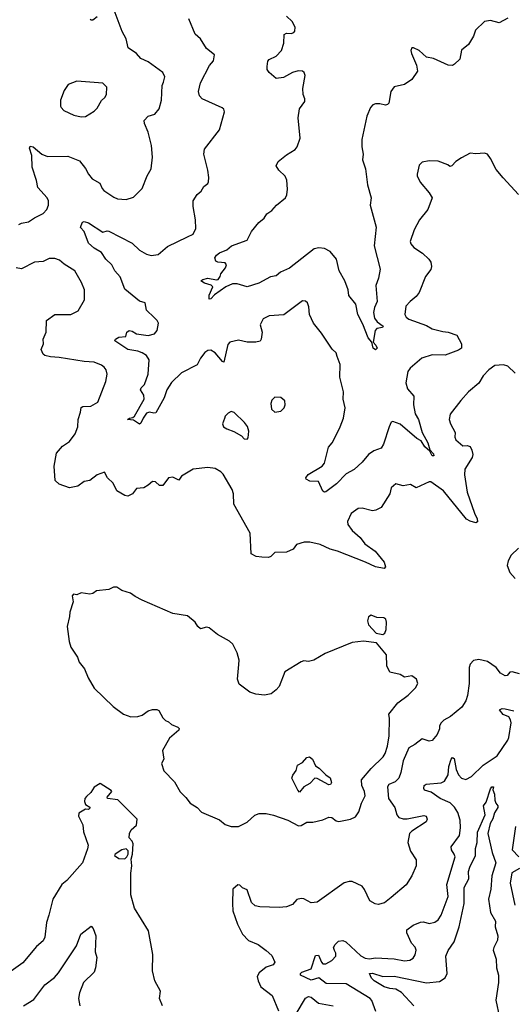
# Model space of a CAD drawing. Extents: x 2057697 to 2160550, y 827490 to 1016834.
# Tile 112 of 256: x 2104393 to 2107775, y 876995 to 883747. Entities that reach past the tile are written whole.
import ezdxf

# ---------------------------------------------------------------- set-up
doc = ezdxf.new("R2010")
doc.units = 0

msp = doc.modelspace()

# ---------------------------------------------------------------- linework, layer by layer
at = {"layer": '0CON20XD'}
for points in [[(2104478.9, 882735), (2104476, 882815), (2104460, 882865), (2104465, 882880), (2104485, 882874), (2104544.7, 882824.7), (2104585, 882809.5), (2104725, 882810), (2104805, 882780), (2104845.7, 882725.7), (2104865, 882686.7), (2104892, 882655), (2104944.2, 882625), (2104958.6, 882588.6), (2104971.2, 882575), (2105039.8, 882529.8), (2105065, 882519.4), (2105125, 882514.2), (2105175, 882530), (2105235, 882588.8), (2105268, 882675), (2105295.7, 882725), (2105304.2, 882805), (2105297.5, 882885), (2105276, 882975), (2105250, 883035), (2105247.1, 883055), (2105275, 883084.3), (2105321.7, 883098.3), (2105351.2, 883135), (2105367.1, 883195), (2105371.9, 883295), (2105379.5, 883319.5), (2105389.4, 883355), (2105375.8, 883385), (2105275, 883458), (2105225, 883480.8), (2105195, 883516), (2105138.8, 883555), (2105124.2, 883615), (2105097.5, 883665), (2105041.7, 883811.7)], [(2107817.4, 882547.4), (2107712.3, 882662.3), (2107665, 882720), (2107626, 882795), (2107603.6, 882823.6), (2107585, 882832.5), (2107525, 882826.7), (2107485, 882832.5), (2107425, 882800), (2107386.1, 882773.9), (2107360, 882745), (2107345, 882740), (2107331.7, 882751.7), (2107265, 882775.6), (2107205, 882778), (2107155, 882770), (2107135, 882750), (2107122.3, 882687.7), (2107122, 882675), (2107142.2, 882632.2), (2107205, 882560), (2107223.8, 882525), (2107194.3, 882445), (2107137.5, 882375), (2107100.6, 882305), (2107074.2, 882225), (2107079.1, 882209.1), (2107100, 882185), (2107158.8, 882145), (2107202.5, 882105), (2107215.7, 882085), (2107220.6, 882055), (2107215, 882033.8), (2107180, 881985), (2107134.4, 881875), (2107115, 881848.6), (2107072.9, 881815), (2107045, 881781.2), (2107037.5, 881725), (2107046.6, 881706.6), (2107065, 881692.2), (2107185, 881650), (2107225, 881627.1), (2107298.3, 881608.3), (2107335, 881604), (2107395, 881583.3), (2107426.2, 881525), (2107426, 881495), (2107405, 881480), (2107315, 881445.8), (2107225, 881448.2), (2107154, 881426), (2107073.7, 881356.3), (2107057.5, 881335), (2107043.2, 881256.8), (2107055.6, 881215.6), (2107100, 881165), (2107095.6, 881105), (2107108.5, 881045), (2107130, 881005), (2107155.3, 880915), (2107195, 880844.3), (2107208, 880798), (2107235, 880770), (2107236.9, 880755), (2107225, 880756), (2107208.8, 880788.8), (2107175, 880818.2), (2107148.5, 880858.5), (2107120.4, 880875), (2107005, 880973.1), (2106955, 880991.4), (2106943.8, 880986.2), (2106930.6, 880955), (2106891.5, 880835), (2106875, 880809.2), (2106825, 880791.1), (2106788.1, 880765), (2106745, 880713.1), (2106688.3, 880661.7), (2106635, 880632.9), (2106567.5, 880565), (2106495, 880509.2), (2106485, 880506.2), (2106475, 880513.8), (2106445, 880580), (2106385, 880581.4), (2106360, 880595), (2106356.7, 880605), (2106372.6, 880627.4), (2106468.8, 880685), (2106486, 880705), (2106514.3, 880815), (2106539.2, 880845), (2106560, 880885), (2106594.4, 880955), (2106615.4, 881014.6), (2106626.7, 881085), (2106614.5, 881144.5), (2106615.6, 881195), (2106590, 881295), (2106592.5, 881382.5), (2106573.8, 881436.2), (2106565, 881461.2), (2106538.2, 881488.2), (2106465, 881598), (2106409.2, 881665), (2106382, 881725), (2106378.3, 881778.3), (2106370, 881805), (2106355, 881816.2), (2106335, 881818), (2106207.6, 881722.4), (2106105, 881715.6), (2106065, 881696.2), (2106043.8, 881655), (2106058.8, 881605), (2106052, 881555), (2106045, 881543.3), (2106015, 881536.2), (2105955.9, 881535.9), (2105895, 881550), (2105835, 881536), (2105821.1, 881518.9), (2105795, 881398.8), (2105785, 881402.9), (2105735, 881461.4), (2105705, 881480), (2105685, 881478.8), (2105665, 881463.8), (2105635, 881426.2), (2105610.8, 881379.2), (2105504, 881325), (2105435, 881259.2), (2105402.4, 881207.6), (2105385.3, 881154.7), (2105328.8, 881051.2), (2105315, 881047.8), (2105285, 881055.5), (2105265, 881048.5), (2105240.5, 881015), (2105225, 880980), (2105215.8, 880974.2), (2105175, 881001.4), (2105133.3, 881005), (2105147.5, 881015), (2105170.9, 881019.1), (2105181.2, 881028.8), (2105247.5, 881145), (2105245, 881172.5), (2105221.7, 881208.3), (2105227, 881223), (2105249.2, 881245), (2105275.6, 881315), (2105281.1, 881415), (2105265, 881443.6), (2105235, 881463.3), (2105205, 881474.2), (2105135, 881485.3), (2105046.2, 881545), (2105050, 881555), (2105075, 881569.1), (2105121.2, 881575), (2105130, 881605), (2105145, 881614.4), (2105165, 881611.1), (2105195, 881592.3), (2105275, 881580.8), (2105318, 881592), (2105337.5, 881615), (2105347.1, 881665), (2105338, 881685), (2105316, 881705), (2105264.5, 881754.5), (2105254.6, 881804.6), (2105215, 881817.5), (2105115, 881898), (2105083.2, 881983.2), (2105045.7, 882025), (2105025.7, 882065), (2104985.6, 882105), (2104955, 882151.1), (2104905, 882180), (2104866.7, 882215), (2104835.6, 882295), (2104811.9, 882321.9), (2104814.3, 882335), (2104825, 882357.5), (2104836.2, 882363.8), (2104865, 882353.1), (2104965, 882288.8), (2104995, 882298.8), (2105005, 882295.8), (2105165, 882215.5), (2105216.6, 882166.6), (2105265, 882138.9), (2105295, 882130.6), (2105345, 882135.8), (2105407.9, 882192.1), (2105545, 882256.9), (2105585, 882276), (2105602.5, 882315), (2105599.2, 882375), (2105583.8, 882465), (2105584, 882505), (2105611.7, 882548.3), (2105638.2, 882571.8), (2105657.3, 882602.7), (2105685, 882623.3), (2105690, 882635), (2105692, 882665), (2105684.3, 882715), (2105656.9, 882825), (2105661.7, 882858.3), (2105765, 882992.5), (2105800, 883115), (2105793.8, 883133.8), (2105782.3, 883142.3), (2105645, 883204.3), (2105627.5, 883225), (2105620, 883255), (2105634.4, 883315), (2105696.3, 883433.7), (2105724, 883465), (2105730, 883505), (2105675, 883550), (2105634, 883615), (2105598, 883648), (2105553.6, 883753.6)], [(2104925, 883766.2), (2104896.1, 883743.9), (2104885, 883742.5), (2104877.5, 883747.5)], [(2107745, 883757.1), (2107685, 883724.4), (2107625, 883742), (2107585, 883734), (2107521.2, 883675), (2107508, 883635), (2107475, 883576.7), (2107425, 883537.5), (2107413.6, 883476.4), (2107379.2, 883440.8), (2107365, 883433.8), (2107335, 883434), (2107235, 883481.2), (2107185, 883490), (2107135.7, 883535.7), (2107097.5, 883555), (2107085, 883553.3), (2107079.2, 883535), (2107082.9, 883515), (2107118, 883435), (2107123.8, 883395), (2107085, 883336.7), (2107035, 883303.3), (2106964, 883286), (2106941.2, 883255), (2106927.5, 883175), (2106918, 883165), (2106905, 883160.8), (2106865, 883170.6), (2106835, 883170.6), (2106816.6, 883163.4), (2106801.4, 883145), (2106777.1, 883085), (2106741.2, 882925), (2106741.5, 882875), (2106750.5, 882825), (2106745.8, 882785), (2106768.2, 882725), (2106780.6, 882615), (2106805.9, 882525.9), (2106800, 882475), (2106840.6, 882325), (2106826.5, 882195), (2106866.9, 882035), (2106857.1, 881975), (2106839.2, 881925), (2106846.7, 881815), (2106827.9, 881772.1), (2106822.2, 881737.8), (2106829.1, 881699.1), (2106848.1, 881675), (2106889.2, 881645), (2106883.9, 881636.1), (2106845, 881628.6), (2106833.7, 881616.3), (2106820, 881535), (2106838.8, 881515), (2106846.2, 881495), (2106835, 881482.5), (2106818.8, 881495), (2106810, 881535), (2106785.8, 881565.8), (2106749.8, 881659.8), (2106714.2, 881725), (2106700.8, 881795), (2106652, 881855), (2106648, 881895), (2106626, 881955), (2106587.5, 882025), (2106568.9, 882105), (2106525, 882157.5), (2106485, 882177.8), (2106447, 882183), (2106415.5, 882174.5), (2106245, 882044), (2106184.5, 882015.5), (2106155, 881990.8), (2106115, 881984), (2106035, 881940.9), (2105955, 881915.8), (2105885.3, 881935.3), (2105854, 881935), (2105808.1, 881915), (2105730, 881860), (2105705, 881832.9), (2105695, 881831.2), (2105693.2, 881856.8), (2105718.8, 881915), (2105707.2, 881927.2), (2105661.1, 881941.1), (2105637.5, 881955), (2105650, 881965), (2105685, 881974.2), (2105745, 881962.9), (2105755, 881966.2), (2105768.8, 881985), (2105773.8, 882005), (2105806.2, 882045), (2105813.3, 882065), (2105805, 882080), (2105753.8, 882083.8), (2105740.5, 882090.5), (2105733.6, 882113.6), (2105745, 882131.2), (2105765, 882147.5), (2105815, 882169.4), (2105848, 882195), (2105955.5, 882234.5), (2105984.5, 882295.5), (2106035.6, 882355), (2106070.6, 882385), (2106090, 882415), (2106125, 882439.4), (2106155.7, 882475), (2106217.5, 882525), (2106227.1, 882545), (2106232.1, 882585), (2106227, 882647), (2106215, 882673.8), (2106171.2, 882715), (2106153.3, 882745), (2106168, 882775), (2106225, 882819.1), (2106285, 882855.8), (2106297.8, 882875), (2106317.9, 882935), (2106304.5, 883075), (2106313.8, 883136.2), (2106350, 883185), (2106350.6, 883205), (2106338.6, 883235), (2106337.1, 883275), (2106353.8, 883365), (2106346.7, 883385), (2106335, 883393.3), (2106305, 883396.2), (2106265, 883384.2), (2106205, 883350), (2106155, 883343.8), (2106105, 883383.8), (2106093.1, 883405), (2106092.5, 883425), (2106097.4, 883462.6), (2106105, 883474.2), (2106155, 883495.7), (2106190.6, 883535), (2106207.1, 883585), (2106210, 883645), (2106225, 883654), (2106257.3, 883652.7), (2106275, 883658.8), (2106282.5, 883667.5), (2106284.3, 883695), (2106264.4, 883735), (2106225, 883771.5)], [(2104815, 883080), (2104845, 883084), (2104905, 883120), (2104925, 883140), (2104955, 883192.5), (2104977.3, 883212.7), (2104990, 883235), (2104991.2, 883285), (2104965, 883311.2), (2104785.7, 883324.3), (2104727, 883303), (2104699.3, 883260.7), (2104673.3, 883195), (2104672.5, 883155), (2104677.5, 883145), (2104697.5, 883125), (2104765, 883092), (2104815, 883080)], [(2104388.3, 882341.7), (2104405, 882352.5), (2104455, 882360.8), (2104495, 882388), (2104555, 882417.1), (2104580.8, 882445), (2104590.8, 882475), (2104591.4, 882505), (2104581.4, 882525), (2104518.6, 882595), (2104509.5, 882645), (2104478.9, 882735)], [(2107795, 881322.5), (2107745, 881370.5), (2107715, 881380), (2107655.6, 881374.4), (2107613.8, 881345), (2107574.6, 881305.4), (2107545, 881253.8), (2107473.8, 881195), (2107422, 881135), (2107349.1, 881040.9), (2107341.4, 881005), (2107350, 880975), (2107382.9, 880915), (2107380.8, 880885), (2107388, 880865), (2107435, 880825.7), (2107465, 880826.7), (2107485, 880819.2), (2107497.5, 880795), (2107502.9, 880765), (2107498.6, 880745), (2107450, 880665), (2107445.8, 880625), (2107465, 880507.5), (2107515, 880363.8), (2107534.4, 880325), (2107535, 880303.8), (2107523.8, 880296.2), (2107485, 880307.2), (2107461.4, 880321.4), (2107302.5, 880515), (2107215, 880577.1), (2107205, 880577.5), (2107115, 880536.2), (2107075, 880558.8), (2107025, 880551.2), (2106975, 880564), (2106943.8, 880536.2), (2106934.5, 880495.5), (2106875, 880402.5), (2106837.6, 880382.4), (2106815, 880378.6), (2106745, 880396.5), (2106715.7, 880394.3), (2106669.7, 880360.3), (2106644.4, 880305), (2106645.7, 880285), (2106675, 880244.3), (2106731.4, 880195), (2106762.9, 880152.9), (2106833, 880103), (2106895, 880027.5), (2106903.3, 879995), (2106895.9, 879984.1), (2106835, 879994.5), (2106767.9, 880027.9), (2106575, 880103.3), (2106525, 880116.9), (2106455, 880148.1), (2106385, 880163.3), (2106347, 880163), (2106293, 880147), (2106270, 880115), (2106225, 880096.2), (2106145.9, 880094.1), (2106116.7, 880065), (2106101.9, 880058.1), (2106055, 880061.2), (2106016.7, 880066.7), (2105982.9, 880085), (2105975.7, 880225), (2105862.5, 880425), (2105860, 880495), (2105852, 880525), (2105790.5, 880630.5), (2105775, 880646.7), (2105735, 880670), (2105685, 880676.2), (2105585, 880663.8), (2105503.9, 880616.1), (2105485, 880590), (2105445, 880610.8), (2105414.2, 880605.8), (2105375, 880552), (2105352.3, 880552.3), (2105326.7, 880576.7), (2105305, 880580), (2105276.1, 880553.9), (2105245, 880537.5), (2105195, 880532.5), (2105167.5, 880495), (2105135, 880480), (2105115, 880483.8), (2105060, 880515), (2105035, 880567.5), (2104995.8, 880605.8), (2104975, 880643.3), (2104925, 880625.6), (2104875, 880587.5), (2104835, 880580), (2104791.7, 880548.3), (2104735, 880536.7), (2104665, 880561.2), (2104635.9, 880585.9), (2104629.2, 880685), (2104645.8, 880775), (2104687.9, 880822.1), (2104735.4, 880854.6), (2104774.2, 880905.8), (2104792, 880955), (2104794, 881005), (2104811.2, 881055), (2104815, 881087.5), (2104826.4, 881093.6), (2104882.4, 881097.6), (2104928.8, 881125), (2104984.2, 881265), (2104994.3, 881315), (2104987.1, 881345), (2104974, 881365), (2104955, 881378.6), (2104905, 881398.1), (2104835, 881401.9), (2104665, 881430), (2104603.9, 881433.9), (2104565, 881443.8), (2104555, 881452.5), (2104541.2, 881485), (2104556.7, 881525), (2104553.9, 881556.1), (2104574.2, 881605), (2104578, 881685), (2104634.2, 881725.8), (2104715, 881725.7), (2104745, 881726), (2104795, 881751.2), (2104838.6, 881825), (2104838, 881895), (2104818.6, 881945), (2104772, 882025), (2104699.8, 882069.8), (2104667.7, 882097.7), (2104635, 882108.9), (2104595, 882108.9), (2104555, 882088.9), (2104495.9, 882084.1), (2104405, 882038.1), (2104368.8, 882045)], [(2106145, 881056.2), (2106185, 881062), (2106208.8, 881085), (2106216.2, 881105), (2106213.6, 881133.6), (2106185, 881156.7), (2106145, 881157.5), (2106125, 881137.5), (2106116.2, 881115), (2106122, 881075), (2106145, 881056.2)], [(2105955, 880870), (2105961.7, 880878.3), (2105966.7, 880925), (2105956.1, 880956.1), (2105936.7, 880985), (2105865, 881052.5), (2105845, 881060), (2105825, 881047.5), (2105805, 881027.5), (2105798.3, 881011.7), (2105786.7, 880975), (2105792.5, 880955), (2105815, 880940), (2105863.6, 880923.6), (2105915, 880892.5), (2105935, 880872.5), (2105955, 880870)], [(2107817.4, 880122.6), (2107766.2, 880075), (2107746.2, 880035), (2107740, 880005), (2107757.5, 879955), (2107794.1, 879914.1)], [(2105895, 878213.3), (2105955, 878243.8), (2106007.4, 878292.6), (2106037.1, 878302.9), (2106085, 878302.4), (2106135, 878291.9), (2106235, 878258.5), (2106307.7, 878217.7), (2106325, 878220), (2106365, 878244), (2106405, 878243.1), (2106475, 878260.6), (2106515, 878277.8), (2106535.6, 878275.6), (2106565, 878254), (2106585, 878247.5), (2106665, 878264), (2106699.1, 878280.9), (2106722, 878315), (2106740, 878375), (2106764, 878425), (2106761.2, 878455), (2106741.2, 878495), (2106739.2, 878535), (2106805, 878612.5), (2106887.4, 878692.6), (2106901.2, 878715), (2106919.2, 878765), (2106930, 878835), (2106932.5, 878955), (2106928, 878985), (2106988.8, 879061.2), (2107060, 879115), (2107110, 879165), (2107126.7, 879195), (2107117.5, 879225), (2107085, 879247.5), (2107035, 879237.5), (2107005, 879257.5), (2106935, 879272.5), (2106914, 879315), (2106911.7, 879391.7), (2106843.3, 879473.3), (2106754.2, 879484.2), (2106675, 879475.6), (2106490.2, 879399.8), (2106412.5, 879355), (2106375, 879346.2), (2106345, 879350), (2106325, 879342.5), (2106214.3, 879275.7), (2106174, 879175), (2106155, 879152), (2106120, 879125), (2106075, 879113.8), (2106015, 879122), (2105972.5, 879135), (2105899.8, 879189.8), (2105888.9, 879225), (2105898, 879325), (2105899.2, 879355), (2105886.9, 879405), (2105855.8, 879465), (2105833.9, 879483.9), (2105750.2, 879530.2), (2105695, 879575.8), (2105675, 879581.2), (2105635, 879568.8), (2105616.7, 879585), (2105597.5, 879615), (2105545, 879658.8), (2105444.5, 879674.5), (2105235, 879766.2), (2105185, 879791.2), (2105155, 879813.8), (2105095, 879833.3), (2105060, 879855), (2105036.4, 879856.4), (2105005, 879838.8), (2104920.7, 879829.3), (2104895, 879812.5), (2104875, 879807.5), (2104815, 879816.2), (2104785, 879802.5), (2104763, 879807), (2104753, 879797), (2104760, 879755), (2104737.5, 879685), (2104736.4, 879653.6), (2104720, 879585), (2104732.3, 879482.3), (2104744.1, 879444.1), (2104790, 879375), (2104801.7, 879341.7), (2104837.5, 879295), (2104863.8, 879233.8), (2104905, 879162.5), (2105036.1, 879036.1), (2105105, 878983.3), (2105157, 878967), (2105205, 878967.5), (2105235, 878977.5), (2105275, 879007.5), (2105305, 879017.5), (2105335, 879017.5), (2105349.3, 879009.3), (2105375, 878960), (2105395, 878940), (2105415, 878932.5), (2105435, 878912.5), (2105480, 878895), (2105487.5, 878885), (2105486.1, 878873.9), (2105420.7, 878819.3), (2105373.6, 878736.4), (2105382.5, 878675), (2105367.5, 878645), (2105383.3, 878595), (2105455, 878520), (2105495, 878452.5), (2105535, 878413.3), (2105563, 878373), (2105612.5, 878345), (2105641.7, 878311.7), (2105765, 878258.8), (2105805, 878226.7), (2105845, 878213.3), (2105895, 878213.3)], [(2106885, 879530), (2106899.2, 879540.8), (2106910, 879565), (2106912, 879615), (2106906.7, 879635), (2106894.1, 879644.1), (2106845, 879646.7), (2106805, 879662.5), (2106787, 879653), (2106780, 879625), (2106787.7, 879597.7), (2106839.3, 879539.3), (2106885, 879530)], [(2107825, 879260.8), (2107774.4, 879275.6), (2107758.3, 879271.7), (2107740, 879250), (2107725, 879248), (2107694, 879265), (2107664.2, 879305), (2107604.5, 879344.5), (2107545, 879360), (2107507.5, 879352.5), (2107485, 879328), (2107477.8, 879305), (2107478.9, 879195), (2107467.6, 879112.4), (2107455, 879076.7), (2107428.3, 879031.7), (2107351.7, 878968.3), (2107305, 878942.5), (2107287.5, 878925), (2107275.8, 878905), (2107274, 878884), (2107259.2, 878845), (2107225, 878803.8), (2107205, 878798.8), (2107155, 878815.7), (2107105, 878776.7), (2107065, 878754.4), (2107024.8, 878665.2), (2107008.9, 878585), (2106995, 878546), (2106970.4, 878519.6), (2106927.4, 878502.6), (2106918.9, 878485), (2106926.1, 878405), (2106968.1, 878345), (2106983.1, 878295), (2106995, 878275.8), (2107025, 878266.5), (2107053.3, 878266.7), (2107168.6, 878288.6), (2107183.9, 878283.9), (2107190, 878265), (2107183.8, 878245), (2107085, 878182), (2107069.2, 878165), (2107058.1, 878105), (2107076.9, 878045), (2107114, 877985), (2107114.2, 877945), (2107085.7, 877875), (2107046.9, 877815), (2106943.7, 877726.3), (2106898.7, 877691.3), (2106855, 877680), (2106832.7, 877682.7), (2106796.7, 877705), (2106761.2, 877781.2), (2106744.2, 877804.2), (2106675, 877838), (2106655, 877838), (2106621.1, 877828.9), (2106435, 877695.7), (2106395, 877691.2), (2106345, 877718.8), (2106325, 877721.2), (2106295, 877713.3), (2106265, 877680), (2106225, 877664), (2106175, 877659.2), (2106042.1, 877662.1), (2106010.2, 877670.2), (2105985, 877692.5), (2105955, 877780), (2105923, 877793), (2105905, 877812.5), (2105890, 877815), (2105856.2, 877783.8), (2105853.1, 877685), (2105856.9, 877635), (2105889.2, 877545), (2105922.9, 877475), (2105965, 877432), (2106031.2, 877405), (2106085, 877364.2), (2106125, 877330), (2106145.5, 877284.5), (2106134.4, 877265.6), (2106085, 877248.6), (2106038.3, 877211.7), (2106022.5, 877185), (2106030, 877155), (2106048, 877115), (2106126, 877055), (2106169.5, 876949.5)], [(2106839.1, 876945), (2106811.1, 877021.1), (2106799.4, 877035), (2106635, 877134.2), (2106498.3, 877138.3), (2106446.4, 877176.4), (2106395, 877159.4), (2106320.4, 877195), (2106320, 877205), (2106330.6, 877215), (2106395, 877238.1), (2106425, 877329.1), (2106445, 877330.8), (2106465, 877283.1), (2106475, 877272), (2106495, 877271.9), (2106535, 877295.7), (2106562.9, 877325), (2106564.3, 877345), (2106554.5, 877364.5), (2106548.6, 877385), (2106558.6, 877405), (2106582.6, 877427.4), (2106612.4, 877432.4), (2106632.5, 877422.5), (2106735, 877327.8), (2106765, 877312.1), (2106795, 877307.3), (2106835, 877312.9), (2106965, 877307.5), (2107035, 877292.5), (2107072.3, 877297.7), (2107095, 877311.2), (2107108, 877335), (2107114, 877365), (2107107, 877387), (2107084, 877415), (2107050.8, 877485), (2107052, 877505), (2107095, 877538.6), (2107145, 877557.1), (2107165, 877559.2), (2107205, 877550), (2107243, 877557), (2107266.3, 877573.7), (2107287.1, 877605), (2107335, 877733.3), (2107324.6, 877815.4), (2107381.9, 878005), (2107376.7, 878025), (2107357.2, 878055), (2107354.6, 878075), (2107411.7, 878151.7), (2107419.3, 878205), (2107417.6, 878257.6), (2107400.1, 878310.1), (2107377.1, 878347.1), (2107347.3, 878377.3), (2107280.8, 878405), (2107218.8, 878448.8), (2107173.2, 878463.2), (2107166.9, 878475), (2107170, 878495), (2107182.5, 878505), (2107286.3, 878513.7), (2107309.2, 878525), (2107335, 878568.8), (2107339.5, 878625), (2107355, 878676), (2107365, 878688.1), (2107375, 878681.2), (2107388.4, 878605), (2107405, 878569.2), (2107425.4, 878545.4), (2107455, 878537.5), (2107495, 878556.7), (2107574.7, 878635.3), (2107671.5, 878698.5), (2107743.6, 878805), (2107750.7, 878825), (2107766.4, 878925), (2107763.5, 878945), (2107750, 878965), (2107712.6, 878982.6), (2107686.7, 879015), (2107705, 879024.2), (2107725, 879021.8), (2107785, 879008.2)], [(2106315, 878450), (2106303, 878463), (2106262.5, 878545), (2106267.5, 878565), (2106291.7, 878598.3), (2106300, 878635), (2106335, 878652.5), (2106365, 878687.5), (2106381.7, 878691.7), (2106402.5, 878675), (2106425, 878630), (2106450, 878615), (2106495, 878567.5), (2106525, 878547.5), (2106533.8, 878515), (2106527.3, 878502.7), (2106515, 878500), (2106435, 878543.8), (2106420, 878545), (2106385, 878510), (2106343.6, 878486.4), (2106315, 878450)], [(2105373.8, 876985), (2105354, 877035), (2105360, 877085), (2105322, 877155), (2105304.1, 877224.1), (2105307, 877337), (2105278.3, 877498.3), (2105180.8, 877655), (2105155.6, 877745), (2105155.6, 877895), (2105162.7, 877945), (2105159.1, 877990.9), (2105167.8, 878025), (2105172, 878095), (2105165, 878113.3), (2105145.5, 878135.5), (2105146.7, 878165), (2105158.1, 878191.9), (2105195, 878222.5), (2105199.2, 878265), (2105067.3, 878397.3), (2104996.7, 878405), (2104993.8, 878415), (2105026.7, 878455), (2105021.7, 878461.7), (2104945, 878510), (2104905, 878483.8), (2104882.3, 878447.7), (2104851.2, 878418.8), (2104841.2, 878405), (2104838.8, 878385), (2104845.9, 878365.9), (2104875, 878347.5), (2104875, 878340), (2104865, 878330), (2104845, 878333.3), (2104800, 878305), (2104796.7, 878285), (2104827.5, 878225), (2104831.7, 878178.3), (2104862.5, 878085), (2104859.3, 878060.7), (2104824.3, 877965.7), (2104716.3, 877843.7), (2104682.6, 877817.4), (2104620, 877715), (2104594.4, 877605), (2104576.7, 877555), (2104566.2, 877455), (2104555, 877429.2), (2104509.1, 877390.9), (2104415, 877280), (2104335, 877221.4)], [(2107099.6, 876985), (2107015.2, 877075.2), (2106975, 877099.3), (2106935, 877102.9), (2106895, 877115.2), (2106825.5, 877155), (2106807.6, 877175), (2106794.2, 877205), (2106815, 877208.6), (2106885, 877186), (2106965, 877188.6), (2107185, 877141.4), (2107275, 877150.9), (2107313.9, 877176.1), (2107327.9, 877205), (2107318.9, 877325), (2107335, 877363.8), (2107375, 877424), (2107410, 877525), (2107443.9, 877685), (2107444.1, 877795), (2107475.4, 877855), (2107474.2, 877905), (2107482.5, 877935), (2107521.1, 878015), (2107522.5, 878062.5), (2107534.7, 878105), (2107536.8, 878175), (2107588.9, 878295), (2107577.5, 878355), (2107595, 878380), (2107625, 878472.5), (2107635, 878485.8), (2107646.7, 878486.7), (2107641.2, 878465), (2107651.9, 878435), (2107656, 878395), (2107661.2, 878375), (2107675.6, 878355), (2107675, 878343.3), (2107651.6, 878308.4), (2107642.3, 878267.7), (2107622.5, 878235), (2107606.9, 878165), (2107636.5, 878035), (2107660.8, 877965), (2107634.5, 877875.5), (2107628.4, 877785), (2107610.5, 877715), (2107625.4, 877625), (2107660, 877565), (2107657.1, 877525), (2107674.8, 877465), (2107673.4, 877435), (2107647.5, 877385), (2107643.5, 877365), (2107663.8, 877305), (2107666.2, 877245), (2107680.8, 877195), (2107680.8, 877145), (2107662.7, 877022.7), (2107687.1, 876905)], [(2107797.5, 878215), (2107774.6, 878055), (2107820.4, 878005)], [(2105115, 877992.3), (2105128.9, 878005), (2105138.1, 878025), (2105137.3, 878047.3), (2105125, 878060), (2105095, 878053.1), (2105048.8, 878025), (2105043.8, 878015), (2105075, 877994.4), (2105115, 877992.3)], [(2107824.4, 877925), (2107772.6, 877897.4), (2107760.4, 877825), (2107793.1, 877675)], [(2104420, 876985), (2104491.2, 877028.8), (2104565, 877127.5), (2104631.5, 877178.5), (2104660.2, 877209.8), (2104784.2, 877395.8), (2104813.3, 877475), (2104885, 877530), (2104897.5, 877515), (2104916.7, 877465), (2104911.2, 877355), (2104923.3, 877315), (2104914, 877245), (2104903.8, 877215), (2104832.5, 877145), (2104803.3, 877073.3), (2104796.2, 877035), (2104806.7, 876985)], [(2106290.8, 876929.2), (2106355, 877036), (2106375, 877049.4), (2106395, 877044.3), (2106445, 877003.1), (2106545, 876984.4)]]:
    msp.add_lwpolyline(points, dxfattribs=at)

doc.saveas('drawing.dxf')
